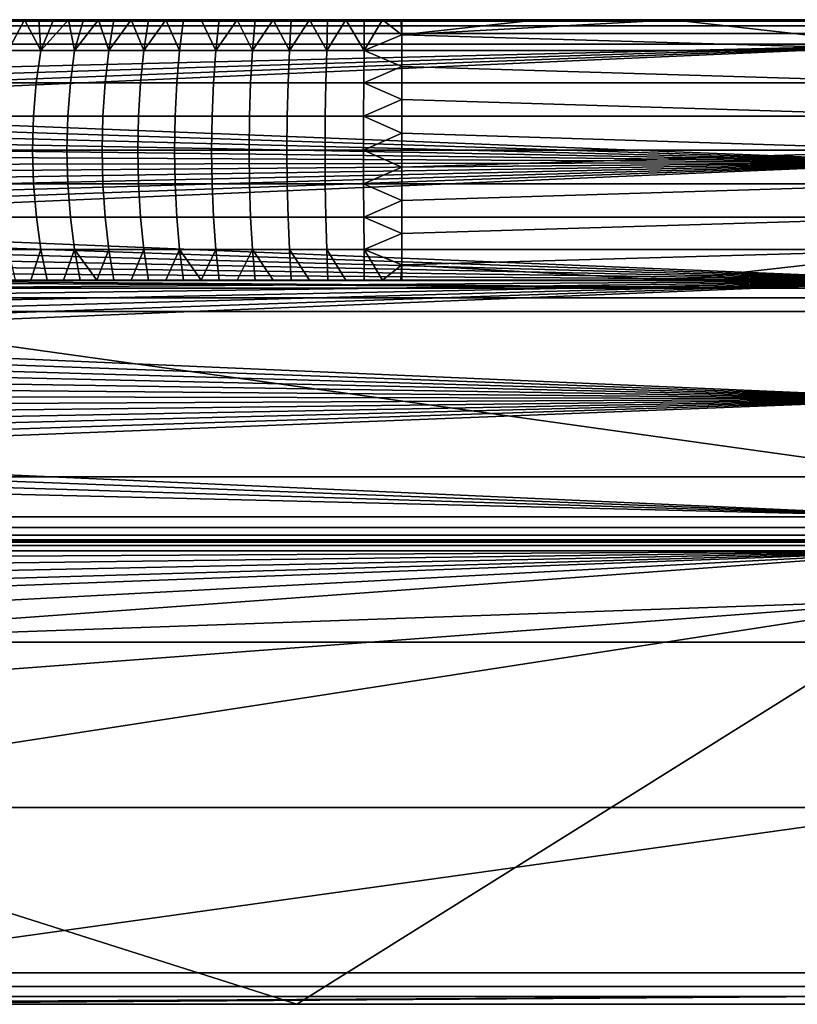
# Model space of a CAD drawing. Header units: millimetres. Extents: x 2387 to 13955, y -4964 to 364.
# Tile 232 of 256: x 13313 to 13448, y -2729 to -2559. Entities that reach past the tile are written whole.
import ezdxf

# ---------------------------------------------------------------- set-up
doc = ezdxf.new("R2010")
doc.units = ezdxf.units.MM
doc.header["$MEASUREMENT"] = 0
doc.layers.add('limbo', color=7, linetype='Continuous', true_color=0x000000)
doc.layers.add('sistema 2', color=7, linetype='Continuous', true_color=0x000000)

msp = doc.modelspace()

# ---------------------------------------------------------------- linework, layer by layer
at = {"layer": 'limbo'}
for points in [[(13249.37, -2649.27, 254.07), (13473.07, -2649.27, 254.07)], [(13473.07, -2729.27, 254.07), (13249.37, -2729.27, 254.07)]]:
    msp.add_polyline3d(points, dxfattribs=at)
at = {"layer": 'sistema 2'}
for points in [[(13473.07, -2559.14, 1091.24), (13473.07, -2559.14, 986.17), (13249.37, -2559.14, 1009.15), (13249.37, -2559.14, 1086.86)], [(13473.07, -2559.14, 776.02), (13249.37, -2559.14, 853.73), (13473.07, -2559.14, 881.09)], [(13473.07, -2559.14, 986.17), (13473.07, -2559.14, 881.09), (13249.37, -2559.14, 931.44), (13249.37, -2559.14, 1009.15)], [(13249.41, -2559.14, 1090.08), (13473.07, -2559.14, 1091.24), (13249.37, -2559.14, 1086.9)], [(13249.37, -2559.14, 853.73), (13473.07, -2559.14, 776.02), (13281.57, -2559.14, 776.02)], [(13473.07, -2559.14, 1091.24), (13249.37, -2559.14, 1086.86), (13249.37, -2559.14, 1086.9)], [(13473.07, -2559.14, 881.09), (13249.37, -2559.14, 853.73), (13249.37, -2559.14, 931.44)], [(13249.41, -2559.14, 1090.08), (13249.53, -2559.14, 1093.27), (13473.07, -2559.14, 1091.24)], [(13249.53, -2559.14, 1093.27), (13249.72, -2559.14, 1096.45), (13473.07, -2559.14, 1091.24)], [(13250, -2559.14, 1099.62), (13473.07, -2559.14, 1091.24), (13249.72, -2559.14, 1096.45)], [(13473.07, -2559.14, 1091.24), (13250, -2559.14, 1099.62), (13250.35, -2559.14, 1102.79)], [(13473.07, -2559.14, 1091.24), (13250.35, -2559.14, 1102.79), (13250.78, -2559.14, 1105.95)], [(13250.78, -2559.14, 1105.95), (13251.29, -2559.14, 1109.09), (13473.07, -2559.14, 1091.24)], [(13251.29, -2559.14, 1109.09), (13251.87, -2559.14, 1112.23), (13473.07, -2559.14, 1091.24)], [(13251.87, -2559.14, 1112.23), (13252.53, -2559.14, 1115.35), (13473.07, -2559.14, 1091.24)], [(13252.53, -2559.14, 1115.35), (13253.27, -2559.14, 1118.45), (13473.07, -2559.14, 1091.24)], [(13254.08, -2559.14, 1121.54), (13473.07, -2559.14, 1091.24), (13253.27, -2559.14, 1118.45)], [(13254.08, -2559.14, 1121.54), (13254.97, -2559.14, 1124.6), (13473.07, -2559.14, 1091.24)], [(13255.93, -2559.14, 1127.64), (13473.07, -2559.14, 1091.24), (13254.97, -2559.14, 1124.6)], [(13473.07, -2559.14, 1091.24), (13255.93, -2559.14, 1127.64), (13256.97, -2559.14, 1130.66)], [(13473.07, -2559.14, 1091.24), (13256.97, -2559.14, 1130.66), (13258.08, -2559.14, 1133.65)], [(13259.27, -2559.14, 1136.61), (13473.07, -2559.14, 1091.24), (13258.08, -2559.14, 1133.65)], [(13473.07, -2559.14, 1091.24), (13259.27, -2559.14, 1136.61), (13260.52, -2559.14, 1139.55)], [(13260.52, -2559.14, 1139.55), (13261.85, -2559.14, 1142.45), (13473.07, -2559.14, 1091.24)], [(13261.85, -2559.14, 1142.45), (13263.25, -2559.14, 1145.31), (13473.07, -2559.14, 1091.24)], [(13264.72, -2559.14, 1148.15), (13473.07, -2559.14, 1091.24), (13263.25, -2559.14, 1145.31)], [(13266.26, -2559.14, 1150.94), (13473.07, -2559.14, 1091.24), (13264.72, -2559.14, 1148.15)], [(13445.76, -2559.14, 1196.31), (13473.07, -2559.14, 1091.24), (13266.26, -2559.14, 1150.94)], [(13267.87, -2559.14, 1153.7), (13445.76, -2559.14, 1196.31), (13266.26, -2559.14, 1150.94)], [(13269.54, -2559.14, 1156.41), (13445.76, -2559.14, 1196.31), (13267.87, -2559.14, 1153.7)], [(13445.76, -2559.14, 1196.31), (13269.54, -2559.14, 1156.41), (13271.28, -2559.14, 1159.09)], [(13418.45, -2559.14, 1196.31), (13445.76, -2559.14, 1196.31), (13271.28, -2559.14, 1159.09)], [(13418.45, -2559.14, 1196.31), (13271.28, -2559.14, 1159.09), (13273.08, -2559.14, 1161.72)], [(13273.08, -2559.14, 1161.72), (13274.95, -2559.14, 1164.31), (13418.45, -2559.14, 1196.31)], [(13274.95, -2559.14, 1164.31), (13276.89, -2559.14, 1166.84), (13418.45, -2559.14, 1196.31)], [(13278.88, -2559.14, 1169.34), (13418.45, -2559.14, 1196.31), (13276.89, -2559.14, 1166.84)], [(13280.93, -2559.14, 1171.78), (13391.14, -2559.14, 1196.31), (13278.88, -2559.14, 1169.34)], [(13418.45, -2559.14, 1196.31), (13278.88, -2559.14, 1169.34), (13391.14, -2559.14, 1196.31)], [(13391.14, -2559.14, 1196.31), (13280.93, -2559.14, 1171.78), (13283.05, -2559.14, 1174.17)], [(13281.57, -2559.4, 767.24), (13473.07, -2559.4, 767.24), (13473.07, -2560.2, 758.49), (13281.56, -2560.2, 758.49)], [(13473.07, -2560.2, 758.49), (13473.07, -2561.52, 749.81), (13281.56, -2561.52, 749.81), (13281.56, -2560.2, 758.49)], [(13281.57, -2559.14, 776.02), (13473.07, -2559.14, 776.02), (13473.07, -2559.4, 767.24), (13281.57, -2559.4, 767.24)], [(13391.14, -2559.14, 1196.31), (13283.05, -2559.14, 1174.17), (13285.22, -2559.14, 1176.5)], [(13287.45, -2559.14, 1178.79), (13363.83, -2559.14, 1196.31), (13285.22, -2559.14, 1176.5)], [(13363.83, -2559.14, 1196.31), (13391.14, -2559.14, 1196.31), (13285.22, -2559.14, 1176.5)], [(13287.45, -2559.14, 1178.79), (13289.73, -2559.14, 1181.02), (13363.83, -2559.14, 1196.31)], [(13292.07, -2559.14, 1183.19), (13363.83, -2559.14, 1196.31), (13289.73, -2559.14, 1181.02)], [(13363.83, -2559.14, 1196.31), (13292.07, -2559.14, 1183.19), (13294.46, -2559.14, 1185.3)], [(13294.46, -2559.14, 1185.3), (13336.53, -2559.14, 1196.31), (13363.83, -2559.14, 1196.31)], [(13294.46, -2559.14, 1185.3), (13296.9, -2559.14, 1187.36), (13336.53, -2559.14, 1196.31)], [(13299.39, -2559.14, 1189.35), (13336.53, -2559.14, 1196.31), (13296.9, -2559.14, 1187.36)], [(13336.53, -2559.14, 1196.31), (13299.39, -2559.14, 1189.35), (13301.93, -2559.14, 1191.28)], [(13336.53, -2559.14, 1196.31), (13301.93, -2559.14, 1191.28), (13304.52, -2559.14, 1193.15)], [(13304.52, -2559.14, 1193.15), (13307.15, -2559.14, 1194.96), (13336.53, -2559.14, 1196.31)], [(13307.15, -2559.14, 1194.96), (13309.22, -2559.14, 1196.31), (13336.53, -2559.14, 1196.31)], [(13309.22, -2559.14, 1196.31), (13311.66, -2559.14, 1197.84), (13336.53, -2559.14, 1196.31)], [(13311.35, -2564.47, 1200.34), (13314.14, -2559.14, 1199.31), (13311.66, -2559.14, 1197.84)], [(13317, -2564.47, 1203.54), (13314.14, -2559.14, 1199.31), (13311.35, -2564.47, 1200.34)], [(13314.14, -2559.14, 1199.31), (13336.53, -2559.14, 1196.31), (13311.66, -2559.14, 1197.84)], [(13317, -2564.47, 1203.54), (13316.64, -2559.14, 1200.73), (13314.14, -2559.14, 1199.31)], [(13314.14, -2559.14, 1199.31), (13350.18, -2559.14, 1201.45), (13336.53, -2559.14, 1196.31)], [(13350.18, -2559.14, 1201.45), (13314.14, -2559.14, 1199.31), (13316.64, -2559.14, 1200.73)], [(13317, -2564.47, 1203.54), (13319.18, -2559.14, 1202.09), (13316.64, -2559.14, 1200.73)], [(13319.18, -2559.14, 1202.09), (13350.18, -2559.14, 1201.45), (13316.64, -2559.14, 1200.73)], [(13317, -2564.47, 1203.54), (13321.75, -2559.14, 1203.4), (13319.18, -2559.14, 1202.09)], [(13317, -2564.47, 1203.54), (13322.8, -2564.47, 1206.46), (13321.75, -2559.14, 1203.4)], [(13321.75, -2559.14, 1203.4), (13350.18, -2559.14, 1201.45), (13319.18, -2559.14, 1202.09)], [(13322.8, -2564.47, 1206.46), (13324.35, -2559.14, 1204.65), (13321.75, -2559.14, 1203.4)], [(13321.75, -2559.14, 1203.4), (13324.35, -2559.14, 1204.65), (13350.18, -2559.14, 1201.45)], [(13322.8, -2564.47, 1206.46), (13326.97, -2559.14, 1205.84), (13324.35, -2559.14, 1204.65)], [(13328.74, -2564.47, 1209.1), (13326.97, -2559.14, 1205.84), (13322.8, -2564.47, 1206.46)], [(13326.97, -2559.14, 1205.84), (13350.18, -2559.14, 1206.59), (13324.35, -2559.14, 1204.65)], [(13350.18, -2559.14, 1201.45), (13324.35, -2559.14, 1204.65), (13350.18, -2559.14, 1206.59)], [(13328.74, -2564.47, 1209.1), (13329.62, -2559.14, 1206.97), (13326.97, -2559.14, 1205.84)], [(13329.62, -2559.14, 1206.97), (13350.18, -2559.14, 1206.59), (13326.97, -2559.14, 1205.84)], [(13328.74, -2564.47, 1209.1), (13332.58, -2559.14, 1208.15), (13329.62, -2559.14, 1206.97)], [(13328.74, -2564.47, 1209.1), (13334.8, -2564.47, 1211.43), (13332.58, -2559.14, 1208.15)], [(13332.58, -2559.14, 1208.15), (13350.18, -2559.14, 1206.59), (13329.62, -2559.14, 1206.97)], [(13334.8, -2564.47, 1211.43), (13335.58, -2559.14, 1209.27), (13332.58, -2559.14, 1208.15)], [(13335.58, -2559.14, 1209.27), (13350.18, -2559.14, 1206.59), (13332.58, -2559.14, 1208.15)], [(13334.8, -2564.47, 1211.43), (13338.59, -2559.14, 1210.3), (13335.58, -2559.14, 1209.27)], [(13334.8, -2564.47, 1211.43), (13340.96, -2564.47, 1213.47), (13338.59, -2559.14, 1210.3)], [(13350.18, -2559.14, 1206.59), (13335.58, -2559.14, 1209.27), (13338.59, -2559.14, 1210.3)], [(13363.83, -2559.14, 1196.31), (13336.53, -2559.14, 1196.31), (13350.18, -2559.14, 1201.45)], [(13341.63, -2559.14, 1211.27), (13338.59, -2559.14, 1210.3), (13340.96, -2564.47, 1213.47)], [(13338.59, -2559.14, 1210.3), (13341.63, -2559.14, 1211.27), (13350.18, -2559.14, 1206.59)], [(13340.96, -2564.47, 1213.47), (13347.22, -2564.47, 1215.2), (13344.7, -2559.14, 1212.15), (13341.63, -2559.14, 1211.27)], [(13391.14, -2559.14, 1211.73), (13350.18, -2559.14, 1206.59), (13341.63, -2559.14, 1211.27)], [(13341.63, -2559.14, 1211.27), (13344.7, -2559.14, 1212.15), (13391.14, -2559.14, 1211.73)], [(13347.22, -2564.47, 1215.2), (13347.78, -2559.14, 1212.97), (13344.7, -2559.14, 1212.15)], [(13344.7, -2559.14, 1212.15), (13347.78, -2559.14, 1212.97), (13391.14, -2559.14, 1211.73)], [(13347.22, -2564.47, 1215.2), (13350.89, -2559.14, 1213.71), (13347.78, -2559.14, 1212.97)], [(13353.56, -2564.47, 1216.62), (13350.89, -2559.14, 1213.71), (13347.22, -2564.47, 1215.2)], [(13391.14, -2559.14, 1211.73), (13347.78, -2559.14, 1212.97), (13350.89, -2559.14, 1213.71)], [(13350.18, -2559.14, 1206.59), (13391.14, -2559.14, 1206.59), (13391.14, -2559.14, 1201.45), (13350.18, -2559.14, 1201.45)], [(13391.14, -2559.14, 1211.73), (13391.14, -2559.14, 1206.59), (13350.18, -2559.14, 1206.59)], [(13391.14, -2559.14, 1196.31), (13363.83, -2559.14, 1196.31), (13350.18, -2559.14, 1201.45), (13391.14, -2559.14, 1201.45)], [(13353.56, -2564.47, 1216.62), (13354.01, -2559.14, 1214.37), (13350.89, -2559.14, 1213.71)], [(13354.01, -2559.14, 1214.37), (13391.14, -2559.14, 1211.73), (13350.89, -2559.14, 1213.71)], [(13353.56, -2564.47, 1216.62), (13357.13, -2559.14, 1214.95), (13354.01, -2559.14, 1214.37)], [(13359.96, -2564.47, 1217.73), (13357.13, -2559.14, 1214.95), (13353.56, -2564.47, 1216.62)], [(13391.14, -2559.14, 1211.73), (13354.01, -2559.14, 1214.37), (13357.13, -2559.14, 1214.95)], [(13359.96, -2564.47, 1217.73), (13360.26, -2559.14, 1215.45), (13357.13, -2559.14, 1214.95)], [(13391.14, -2559.14, 1211.73), (13357.13, -2559.14, 1214.95), (13360.26, -2559.14, 1215.45)], [(13359.96, -2564.47, 1217.73), (13363.4, -2559.14, 1215.88), (13360.26, -2559.14, 1215.45)], [(13359.96, -2564.47, 1217.73), (13366.4, -2564.47, 1218.53), (13363.4, -2559.14, 1215.88)], [(13360.26, -2559.14, 1215.45), (13363.4, -2559.14, 1215.88), (13391.14, -2559.14, 1211.73)], [(13366.4, -2564.47, 1218.53), (13366.55, -2559.14, 1216.23), (13363.4, -2559.14, 1215.88)], [(13391.14, -2559.14, 1211.73), (13363.4, -2559.14, 1215.88), (13366.55, -2559.14, 1216.23)], [(13366.4, -2564.47, 1218.53), (13369.71, -2559.14, 1216.5), (13366.55, -2559.14, 1216.23)], [(13372.88, -2564.47, 1219.01), (13369.71, -2559.14, 1216.5), (13366.4, -2564.47, 1218.53)], [(13369.71, -2559.14, 1216.5), (13391.14, -2559.14, 1211.73), (13366.55, -2559.14, 1216.23)], [(13372.88, -2564.47, 1219.01), (13372.88, -2559.14, 1216.7), (13369.71, -2559.14, 1216.5)], [(13379.37, -2559.14, 1216.86), (13391.14, -2559.14, 1211.73), (13369.71, -2559.14, 1216.5)], [(13379.37, -2559.14, 1216.86), (13369.71, -2559.14, 1216.5), (13372.88, -2559.14, 1216.7)], [(13372.88, -2564.47, 1219.01), (13376.05, -2559.14, 1216.82), (13372.88, -2559.14, 1216.7)], [(13376.05, -2559.14, 1216.82), (13372.88, -2564.47, 1219.01), (13379.37, -2561.76, 1218.09)], [(13376.05, -2559.14, 1216.82), (13379.37, -2559.14, 1216.86), (13372.88, -2559.14, 1216.7)], [(13379.37, -2561.76, 1218.09), (13379.22, -2559.14, 1216.86), (13376.05, -2559.14, 1216.82)], [(13379.22, -2559.14, 1216.86), (13379.37, -2559.14, 1216.86), (13376.05, -2559.14, 1216.82)], [(13379.37, -2561.76, 1218.09), (13379.37, -2559.14, 1216.86), (13379.22, -2559.14, 1216.86)], [(13379.37, -2561.76, 1218.09), (13426.22, -2559.14, 1216.86), (13402.79, -2559.14, 1216.86)], [(13402.79, -2559.14, 1216.86), (13379.37, -2559.14, 1216.86), (13379.37, -2561.76, 1218.09)], [(13473.07, -2564.47, 1219.17), (13426.22, -2559.14, 1216.86), (13379.37, -2561.76, 1218.09)], [(13379.37, -2559.14, 1216.86), (13402.79, -2559.14, 1216.86), (13391.14, -2559.14, 1211.73)], [(13391.14, -2559.14, 1206.59), (13432.11, -2559.14, 1206.59), (13432.11, -2559.14, 1201.45), (13391.14, -2559.14, 1201.45)], [(13391.14, -2559.14, 1211.73), (13432.11, -2559.14, 1211.73), (13432.11, -2559.14, 1206.59), (13391.14, -2559.14, 1206.59)], [(13391.14, -2559.14, 1201.45), (13418.45, -2559.14, 1196.31), (13391.14, -2559.14, 1196.31)], [(13418.45, -2559.14, 1196.31), (13391.14, -2559.14, 1201.45), (13432.11, -2559.14, 1201.45)], [(13432.11, -2559.14, 1211.73), (13391.14, -2559.14, 1211.73), (13402.79, -2559.14, 1216.86), (13426.22, -2559.14, 1216.86)], [(13432.11, -2559.14, 1201.45), (13445.76, -2559.14, 1196.31), (13418.45, -2559.14, 1196.31)], [(13426.22, -2559.14, 1216.86), (13473.07, -2564.47, 1219.17), (13449.65, -2559.14, 1216.86)], [(13449.65, -2559.14, 1216.86), (13432.11, -2559.14, 1211.73), (13426.22, -2559.14, 1216.86)], [(13432.11, -2559.14, 1201.45), (13473.07, -2559.14, 1196.31), (13445.76, -2559.14, 1196.31)], [(13473.07, -2559.14, 1196.31), (13432.11, -2559.14, 1201.45), (13432.11, -2559.14, 1206.59)], [(13473.07, -2559.14, 1216.86), (13473.07, -2559.14, 1196.31), (13432.11, -2559.14, 1206.59), (13432.11, -2559.14, 1211.73)], [(13449.65, -2559.14, 1216.86), (13473.07, -2559.14, 1216.86), (13432.11, -2559.14, 1211.73)], [(13445.76, -2559.14, 1196.31), (13473.07, -2559.14, 1196.31), (13473.07, -2559.14, 1091.24)], [(13473.07, -2563.37, 741.22), (13281.56, -2563.37, 741.22), (13281.56, -2561.52, 749.81), (13473.07, -2561.52, 749.81)], [(13372.88, -2564.47, 1219.01), (13379.37, -2564.47, 1219.17), (13379.37, -2561.76, 1218.09)], [(13379.37, -2561.76, 1218.09), (13379.37, -2564.47, 1219.17), (13473.07, -2564.47, 1219.17)], [(13473.07, -2563.37, 741.22), (13473.07, -2583.79, 658.66), (13249.37, -2574.95, 694.39), (13249.37, -2573.41, 700.61)], [(13281.56, -2563.37, 741.22), (13473.07, -2563.37, 741.22), (13249.37, -2568.79, 719.3)], [(13473.07, -2563.37, 741.22), (13249.37, -2573.41, 700.61), (13249.37, -2571.87, 706.84)], [(13473.07, -2563.37, 741.22), (13249.37, -2570.33, 713.07), (13249.37, -2568.79, 719.3)], [(13473.07, -2563.37, 741.22), (13249.37, -2571.87, 706.84), (13249.37, -2570.33, 713.07)], [(13310.49, -2570.06, 1201.78), (13316.21, -2570.06, 1205.02), (13317, -2564.47, 1203.54), (13311.35, -2564.47, 1200.34)], [(13316.21, -2570.06, 1205.02), (13322.09, -2570.06, 1207.98), (13322.8, -2564.47, 1206.46), (13317, -2564.47, 1203.54)], [(13322.09, -2570.06, 1207.98), (13328.1, -2570.06, 1210.64), (13328.74, -2564.47, 1209.1), (13322.8, -2564.47, 1206.46)], [(13328.1, -2570.06, 1210.64), (13334.23, -2570.06, 1213.01), (13334.8, -2564.47, 1211.43), (13328.74, -2564.47, 1209.1)], [(13334.23, -2570.06, 1213.01), (13340.48, -2570.06, 1215.07), (13340.96, -2564.47, 1213.47), (13334.8, -2564.47, 1211.43)], [(13340.48, -2570.06, 1215.07), (13346.82, -2570.06, 1216.83), (13347.22, -2564.47, 1215.2), (13340.96, -2564.47, 1213.47)], [(13346.82, -2570.06, 1216.83), (13353.23, -2570.06, 1218.27), (13353.56, -2564.47, 1216.62), (13347.22, -2564.47, 1215.2)], [(13353.23, -2570.06, 1218.27), (13359.71, -2570.06, 1219.39), (13359.96, -2564.47, 1217.73), (13353.56, -2564.47, 1216.62)], [(13359.71, -2570.06, 1219.39), (13366.24, -2570.06, 1220.2), (13366.4, -2564.47, 1218.53), (13359.96, -2564.47, 1217.73)], [(13366.24, -2570.06, 1220.2), (13372.8, -2570.06, 1220.68), (13372.88, -2564.47, 1219.01), (13366.4, -2564.47, 1218.53)], [(13372.88, -2564.47, 1219.01), (13372.8, -2570.06, 1220.68), (13379.37, -2567.24, 1220.08)], [(13372.88, -2564.47, 1219.01), (13379.37, -2567.24, 1220.08), (13379.37, -2564.47, 1219.17)], [(13473.07, -2570.06, 1220.84), (13473.07, -2564.47, 1219.17), (13379.37, -2564.47, 1219.17), (13379.37, -2567.24, 1220.08)], [(13379.37, -2570.06, 1220.84), (13379.37, -2567.24, 1220.08), (13372.8, -2570.06, 1220.68)], [(13473.07, -2570.06, 1220.84), (13379.37, -2567.24, 1220.08), (13379.37, -2570.06, 1220.84)], [(13309.97, -2575.82, 1202.66), (13315.73, -2575.82, 1205.93), (13316.21, -2570.06, 1205.02), (13310.49, -2570.06, 1201.78)], [(13315.73, -2575.82, 1205.93), (13321.65, -2575.82, 1208.9), (13322.09, -2570.06, 1207.98), (13316.21, -2570.06, 1205.02)], [(13321.65, -2575.82, 1208.9), (13327.71, -2575.82, 1211.59), (13328.1, -2570.06, 1210.64), (13322.09, -2570.06, 1207.98)], [(13327.71, -2575.82, 1211.59), (13333.89, -2575.82, 1213.97), (13334.23, -2570.06, 1213.01), (13328.1, -2570.06, 1210.64)], [(13333.89, -2575.82, 1213.97), (13340.18, -2575.82, 1216.05), (13340.48, -2570.06, 1215.07), (13334.23, -2570.06, 1213.01)], [(13340.18, -2575.82, 1216.05), (13346.57, -2575.82, 1217.82), (13346.82, -2570.06, 1216.83), (13340.48, -2570.06, 1215.07)], [(13346.57, -2575.82, 1217.82), (13353.03, -2575.82, 1219.27), (13353.23, -2570.06, 1218.27), (13346.82, -2570.06, 1216.83)], [(13353.03, -2575.82, 1219.27), (13359.56, -2575.82, 1220.41), (13359.71, -2570.06, 1219.39), (13353.23, -2570.06, 1218.27)], [(13359.56, -2575.82, 1220.41), (13366.14, -2575.82, 1221.22), (13366.24, -2570.06, 1220.2), (13359.71, -2570.06, 1219.39)], [(13366.14, -2575.82, 1221.22), (13372.75, -2575.82, 1221.7), (13372.8, -2570.06, 1220.68), (13366.24, -2570.06, 1220.2)], [(13372.75, -2575.82, 1221.7), (13379.37, -2572.92, 1221.44), (13372.8, -2570.06, 1220.68)], [(13372.8, -2570.06, 1220.68), (13379.37, -2572.92, 1221.44), (13379.37, -2570.06, 1220.84)], [(13473.07, -2575.82, 1221.87), (13473.07, -2570.06, 1220.84), (13379.37, -2570.06, 1220.84), (13379.37, -2572.92, 1221.44)], [(13379.37, -2575.82, 1221.87), (13379.37, -2572.92, 1221.44), (13372.75, -2575.82, 1221.7)], [(13473.07, -2575.82, 1221.87), (13379.37, -2572.92, 1221.44), (13379.37, -2575.82, 1221.87)], [(13473.07, -2583.79, 658.66), (13249.37, -2576.49, 688.16), (13249.37, -2574.95, 694.39)], [(13473.07, -2583.79, 658.66), (13249.37, -2578.03, 681.93), (13249.37, -2576.49, 688.16)], [(13309.79, -2581.67, 1202.96), (13315.57, -2581.67, 1206.23), (13315.73, -2575.82, 1205.93), (13309.97, -2575.82, 1202.66)], [(13315.57, -2581.67, 1206.23), (13321.5, -2581.67, 1209.22), (13321.65, -2575.82, 1208.9), (13315.73, -2575.82, 1205.93)], [(13321.5, -2581.67, 1209.22), (13327.58, -2581.67, 1211.91), (13327.71, -2575.82, 1211.59), (13321.65, -2575.82, 1208.9)], [(13327.58, -2581.67, 1211.91), (13333.77, -2581.67, 1214.3), (13333.89, -2575.82, 1213.97), (13327.71, -2575.82, 1211.59)], [(13333.77, -2581.67, 1214.3), (13340.08, -2581.67, 1216.38), (13340.18, -2575.82, 1216.05), (13333.89, -2575.82, 1213.97)], [(13340.08, -2581.67, 1216.38), (13346.48, -2581.67, 1218.16), (13346.57, -2575.82, 1217.82), (13340.18, -2575.82, 1216.05)], [(13346.48, -2581.67, 1218.16), (13352.96, -2581.67, 1219.61), (13353.03, -2575.82, 1219.27), (13346.57, -2575.82, 1217.82)], [(13352.96, -2581.67, 1219.61), (13359.51, -2581.67, 1220.75), (13359.56, -2575.82, 1220.41), (13353.03, -2575.82, 1219.27)], [(13359.51, -2581.67, 1220.75), (13366.1, -2581.67, 1221.56), (13366.14, -2575.82, 1221.22), (13359.56, -2575.82, 1220.41)], [(13366.1, -2581.67, 1221.56), (13372.73, -2581.67, 1222.05), (13372.75, -2575.82, 1221.7), (13366.14, -2575.82, 1221.22)], [(13379.37, -2578.74, 1222.13), (13372.75, -2575.82, 1221.7), (13372.73, -2581.67, 1222.05)], [(13372.75, -2575.82, 1221.7), (13379.37, -2578.74, 1222.13), (13379.37, -2575.82, 1221.87)], [(13473.07, -2581.67, 1222.21), (13473.07, -2575.82, 1221.87), (13379.37, -2575.82, 1221.87), (13379.37, -2578.74, 1222.13)], [(13473.07, -2583.79, 658.66), (13249.37, -2579.57, 675.71), (13249.37, -2578.03, 681.93)], [(13372.73, -2581.67, 1222.05), (13379.37, -2581.67, 1222.21), (13379.37, -2578.74, 1222.13)], [(13473.07, -2581.67, 1222.21), (13379.37, -2578.74, 1222.13), (13379.37, -2581.67, 1222.21)], [(13473.07, -2583.79, 658.66), (13249.37, -2581.11, 669.48), (13249.37, -2579.57, 675.71)], [(13473.07, -2583.79, 658.66), (13249.37, -2582.65, 663.25), (13249.37, -2581.11, 669.48)], [(13309.97, -2587.5, 1202.66), (13315.73, -2587.5, 1205.92), (13315.57, -2581.67, 1206.23), (13309.79, -2581.67, 1202.96)], [(13315.73, -2587.5, 1205.92), (13321.65, -2587.5, 1208.9), (13321.5, -2581.67, 1209.22), (13315.57, -2581.67, 1206.23)], [(13321.65, -2587.5, 1208.9), (13327.71, -2587.5, 1211.59), (13327.58, -2581.67, 1211.91), (13321.5, -2581.67, 1209.22)], [(13327.71, -2587.5, 1211.59), (13333.89, -2587.5, 1213.97), (13333.77, -2581.67, 1214.3), (13327.58, -2581.67, 1211.91)], [(13333.89, -2587.5, 1213.97), (13340.18, -2587.5, 1216.05), (13340.08, -2581.67, 1216.38), (13333.77, -2581.67, 1214.3)], [(13340.18, -2587.5, 1216.05), (13346.57, -2587.5, 1217.82), (13346.48, -2581.67, 1218.16), (13340.08, -2581.67, 1216.38)], [(13346.57, -2587.5, 1217.82), (13353.03, -2587.5, 1219.27), (13352.96, -2581.67, 1219.61), (13346.48, -2581.67, 1218.16)], [(13353.03, -2587.5, 1219.27), (13359.56, -2587.5, 1220.4), (13359.51, -2581.67, 1220.75), (13352.96, -2581.67, 1219.61)], [(13359.56, -2587.5, 1220.4), (13366.14, -2587.5, 1221.21), (13366.1, -2581.67, 1221.56), (13359.51, -2581.67, 1220.75)], [(13366.14, -2587.5, 1221.21), (13372.75, -2587.5, 1221.7), (13372.73, -2581.67, 1222.05), (13366.1, -2581.67, 1221.56)], [(13379.37, -2581.67, 1222.21), (13372.73, -2581.67, 1222.05), (13379.37, -2584.59, 1222.12)], [(13372.73, -2581.67, 1222.05), (13372.75, -2587.5, 1221.7), (13379.37, -2584.59, 1222.12)], [(13473.07, -2587.5, 1221.86), (13473.07, -2581.67, 1222.21), (13379.37, -2584.59, 1222.12), (13379.37, -2587.5, 1221.86)], [(13473.07, -2581.67, 1222.21), (13379.37, -2581.67, 1222.21), (13379.37, -2584.59, 1222.12)], [(13473.07, -2583.79, 658.66), (13249.37, -2584.19, 657.03), (13249.37, -2582.65, 663.25)], [(13473.07, -2583.79, 658.66), (13473.07, -2604.2, 576.08), (13249.37, -2594.96, 613.44), (13249.37, -2593.43, 619.66)], [(13473.07, -2583.79, 658.66), (13249.37, -2593.43, 619.66), (13249.37, -2591.89, 625.89)], [(13473.07, -2583.79, 658.66), (13249.37, -2590.35, 632.12), (13249.37, -2588.81, 638.35)], [(13473.07, -2583.79, 658.66), (13249.37, -2588.81, 638.35), (13249.37, -2587.27, 644.57)], [(13473.07, -2583.79, 658.66), (13249.37, -2585.73, 650.8), (13249.37, -2584.19, 657.03)], [(13473.07, -2583.79, 658.66), (13249.37, -2587.27, 644.57), (13249.37, -2585.73, 650.8)], [(13473.07, -2583.79, 658.66), (13249.37, -2591.89, 625.89), (13249.37, -2590.35, 632.12)], [(13372.75, -2587.5, 1221.7), (13379.37, -2587.5, 1221.86), (13379.37, -2584.59, 1222.12)], [(13310.5, -2593.25, 1201.78), (13316.22, -2593.25, 1205.02), (13315.73, -2587.5, 1205.92), (13309.97, -2587.5, 1202.66)], [(13316.22, -2593.25, 1205.02), (13322.09, -2593.25, 1207.97), (13321.65, -2587.5, 1208.9), (13315.73, -2587.5, 1205.92)], [(13322.09, -2593.25, 1207.97), (13328.1, -2593.25, 1210.64), (13327.71, -2587.5, 1211.59), (13321.65, -2587.5, 1208.9)], [(13328.1, -2593.25, 1210.64), (13334.24, -2593.25, 1213.01), (13333.89, -2587.5, 1213.97), (13327.71, -2587.5, 1211.59)], [(13334.24, -2593.25, 1213.01), (13340.48, -2593.25, 1215.07), (13340.18, -2587.5, 1216.05), (13333.89, -2587.5, 1213.97)], [(13340.48, -2593.25, 1215.07), (13346.82, -2593.25, 1216.82), (13346.57, -2587.5, 1217.82), (13340.18, -2587.5, 1216.05)], [(13346.82, -2593.25, 1216.82), (13353.23, -2593.25, 1218.26), (13353.03, -2587.5, 1219.27), (13346.57, -2587.5, 1217.82)], [(13353.23, -2593.25, 1218.26), (13359.71, -2593.25, 1219.39), (13359.56, -2587.5, 1220.4), (13353.03, -2587.5, 1219.27)], [(13359.71, -2593.25, 1219.39), (13366.24, -2593.25, 1220.19), (13366.14, -2587.5, 1221.21), (13359.56, -2587.5, 1220.4)], [(13366.24, -2593.25, 1220.19), (13372.8, -2593.25, 1220.68), (13372.75, -2587.5, 1221.7), (13366.14, -2587.5, 1221.21)], [(13372.75, -2587.5, 1221.7), (13379.37, -2590.39, 1221.43), (13379.37, -2587.5, 1221.86)], [(13379.37, -2590.39, 1221.43), (13372.75, -2587.5, 1221.7), (13372.8, -2593.25, 1220.68)], [(13473.07, -2593.25, 1220.84), (13473.07, -2587.5, 1221.86), (13379.37, -2590.39, 1221.43), (13379.37, -2593.25, 1220.84)], [(13473.07, -2587.5, 1221.86), (13379.37, -2587.5, 1221.86), (13379.37, -2590.39, 1221.43)], [(13379.37, -2590.39, 1221.43), (13372.8, -2593.25, 1220.68), (13379.37, -2593.25, 1220.84)], [(13311.36, -2598.82, 1200.34), (13317.01, -2598.82, 1203.54), (13316.22, -2593.25, 1205.02), (13310.5, -2593.25, 1201.78)], [(13317.01, -2598.82, 1203.54), (13322.81, -2598.82, 1206.46), (13322.09, -2593.25, 1207.97), (13316.22, -2593.25, 1205.02)], [(13322.81, -2598.82, 1206.46), (13328.74, -2598.82, 1209.09), (13328.1, -2593.25, 1210.64), (13322.09, -2593.25, 1207.97)], [(13328.74, -2598.82, 1209.09), (13334.8, -2598.82, 1211.43), (13334.24, -2593.25, 1213.01), (13328.1, -2593.25, 1210.64)], [(13334.8, -2598.82, 1211.43), (13340.97, -2598.82, 1213.46), (13340.48, -2593.25, 1215.07), (13334.24, -2593.25, 1213.01)], [(13340.97, -2598.82, 1213.46), (13347.22, -2598.82, 1215.2), (13346.82, -2593.25, 1216.82), (13340.48, -2593.25, 1215.07)], [(13347.22, -2598.82, 1215.2), (13353.56, -2598.82, 1216.62), (13353.23, -2593.25, 1218.26), (13346.82, -2593.25, 1216.82)], [(13353.56, -2598.82, 1216.62), (13359.96, -2598.82, 1217.73), (13359.71, -2593.25, 1219.39), (13353.23, -2593.25, 1218.26)], [(13359.96, -2598.82, 1217.73), (13366.4, -2598.82, 1218.52), (13366.24, -2593.25, 1220.19), (13359.71, -2593.25, 1219.39)], [(13366.4, -2598.82, 1218.52), (13372.88, -2598.82, 1219), (13372.8, -2593.25, 1220.68), (13366.24, -2593.25, 1220.19)], [(13372.8, -2593.25, 1220.68), (13379.37, -2596.06, 1220.08), (13379.37, -2593.25, 1220.84)], [(13379.37, -2596.06, 1220.08), (13372.8, -2593.25, 1220.68), (13372.88, -2598.82, 1219)], [(13473.07, -2598.82, 1219.16), (13473.07, -2593.25, 1220.84), (13379.37, -2596.06, 1220.08), (13379.37, -2598.82, 1219.16)], [(13473.07, -2593.25, 1220.84), (13379.37, -2593.25, 1220.84), (13379.37, -2596.06, 1220.08)], [(13473.07, -2604.2, 576.08), (13249.37, -2596.5, 607.21), (13249.37, -2594.96, 613.44)], [(13379.37, -2596.06, 1220.08), (13372.88, -2598.82, 1219), (13379.37, -2598.82, 1219.16)], [(13473.07, -2604.2, 576.08), (13249.37, -2598.04, 600.98), (13249.37, -2596.5, 607.21)], [(13473.07, -2604.2, 576.08), (13249.37, -2599.58, 594.76), (13249.37, -2598.04, 600.98)], [(13473.07, -2604.2, 576.08), (13249.37, -2601.12, 588.53), (13249.37, -2599.58, 594.76)], [(13317.01, -2598.82, 1203.54), (13311.36, -2598.82, 1200.34), (13312.54, -2604.14, 1198.37), (13315.29, -2604.14, 1199.98)], [(13315.29, -2604.14, 1199.98), (13318.09, -2604.14, 1201.51), (13317.01, -2598.82, 1203.54)], [(13322.81, -2598.82, 1206.46), (13317.01, -2598.82, 1203.54), (13318.09, -2604.14, 1201.51), (13320.92, -2604.14, 1202.98)], [(13322.81, -2598.82, 1206.46), (13320.92, -2604.14, 1202.98), (13323.79, -2604.14, 1204.38)], [(13323.79, -2604.14, 1204.38), (13326.69, -2604.14, 1205.71), (13322.81, -2598.82, 1206.46)], [(13328.74, -2598.82, 1209.09), (13322.81, -2598.82, 1206.46), (13326.69, -2604.14, 1205.71)], [(13329.62, -2604.14, 1206.97), (13328.74, -2598.82, 1209.09), (13326.69, -2604.14, 1205.71)], [(13334.8, -2598.82, 1211.43), (13328.74, -2598.82, 1209.09), (13329.62, -2604.14, 1206.97), (13332.58, -2604.14, 1208.15)], [(13332.58, -2604.14, 1208.15), (13335.58, -2604.14, 1209.27), (13334.8, -2598.82, 1211.43)], [(13340.97, -2598.82, 1213.46), (13334.8, -2598.82, 1211.43), (13335.58, -2604.14, 1209.27), (13338.59, -2604.14, 1210.3)], [(13341.63, -2604.14, 1211.27), (13340.97, -2598.82, 1213.46), (13338.59, -2604.14, 1210.3)], [(13341.63, -2604.14, 1211.27), (13344.7, -2604.14, 1212.16), (13340.97, -2598.82, 1213.46)], [(13340.97, -2598.82, 1213.46), (13344.7, -2604.14, 1212.16), (13347.22, -2598.82, 1215.2)], [(13344.7, -2604.14, 1212.16), (13347.78, -2604.14, 1212.97), (13347.22, -2598.82, 1215.2)], [(13353.56, -2598.82, 1216.62), (13347.22, -2598.82, 1215.2), (13347.78, -2604.14, 1212.97), (13350.89, -2604.14, 1213.71)], [(13350.89, -2604.14, 1213.71), (13354.01, -2604.14, 1214.37), (13353.56, -2598.82, 1216.62)], [(13359.96, -2598.82, 1217.73), (13353.56, -2598.82, 1216.62), (13357.13, -2604.14, 1214.95), (13360.26, -2604.14, 1215.45)], [(13357.13, -2604.14, 1214.95), (13353.56, -2598.82, 1216.62), (13354.01, -2604.14, 1214.37)], [(13366.4, -2598.82, 1218.52), (13359.96, -2598.82, 1217.73), (13363.4, -2604.14, 1215.88), (13366.56, -2604.14, 1216.23)], [(13363.4, -2604.14, 1215.88), (13359.96, -2598.82, 1217.73), (13360.26, -2604.14, 1215.45)], [(13372.88, -2598.82, 1219), (13366.4, -2598.82, 1218.52), (13369.72, -2604.14, 1216.51), (13372.88, -2604.14, 1216.7)], [(13366.4, -2598.82, 1218.52), (13366.56, -2604.14, 1216.23), (13369.72, -2604.14, 1216.51)], [(13379.37, -2601.52, 1218.09), (13379.37, -2598.82, 1219.16), (13372.88, -2598.82, 1219)], [(13372.88, -2598.82, 1219), (13376.05, -2604.14, 1216.82), (13379.37, -2601.52, 1218.09)], [(13376.05, -2604.14, 1216.82), (13372.88, -2598.82, 1219), (13372.88, -2604.14, 1216.7)], [(13379.37, -2601.52, 1218.09), (13426.22, -2604.14, 1216.86), (13473.07, -2598.82, 1219.16)], [(13473.07, -2598.82, 1219.16), (13379.37, -2598.82, 1219.16), (13379.37, -2601.52, 1218.09)], [(13473.07, -2598.82, 1219.16), (13426.22, -2604.14, 1216.86), (13473.07, -2604.14, 1216.86)], [(13473.07, -2604.2, 576.08), (13249.37, -2602.66, 582.3), (13249.37, -2601.12, 588.53)], [(13473.07, -2604.2, 576.08), (13249.37, -2604.2, 576.08), (13249.37, -2602.66, 582.3)], [(13376.05, -2604.14, 1216.82), (13379.22, -2604.14, 1216.86), (13379.37, -2601.52, 1218.09)], [(13379.37, -2604.14, 1216.86), (13379.37, -2601.52, 1218.09), (13379.22, -2604.14, 1216.86)], [(13426.22, -2604.14, 1216.86), (13379.37, -2601.52, 1218.09), (13379.37, -2604.14, 1216.86)], [(13473.07, -2604.14, 985.68), (13473.07, -2604.14, 1090.99), (13249.37, -2604.14, 1086.86), (13249.37, -2604.14, 1008.91)], [(13473.07, -2604.14, 880.36), (13473.07, -2604.14, 985.68), (13249.37, -2604.14, 1008.91), (13249.37, -2604.14, 930.96)], [(13473.07, -2604.14, 880.36), (13249.37, -2604.14, 853), (13473.07, -2604.14, 775.05)], [(13249.41, -2604.14, 1090.08), (13249.37, -2604.14, 1086.89), (13473.07, -2604.14, 1090.99)], [(13473.07, -2604.14, 1090.99), (13249.37, -2604.14, 1086.89), (13249.37, -2604.14, 1086.86)], [(13249.37, -2604.14, 930.96), (13249.37, -2604.14, 853), (13473.07, -2604.14, 880.36)], [(13473.07, -2604.14, 775.05), (13249.37, -2604.14, 853), (13268.5, -2604.14, 775.05)], [(13473.07, -2604.2, 576.08), (13473.07, -2624.62, 493.49), (13249.37, -2614.98, 532.49), (13249.37, -2613.44, 538.71)], [(13473.07, -2604.2, 576.08), (13249.37, -2613.44, 538.71), (13249.37, -2611.9, 544.94)], [(13473.07, -2604.2, 576.08), (13249.37, -2610.36, 551.17), (13249.37, -2608.82, 557.39)], [(13473.07, -2604.2, 576.08), (13249.37, -2608.82, 557.39), (13249.37, -2607.28, 563.62)], [(13473.07, -2604.2, 576.08), (13249.37, -2605.74, 569.85), (13249.37, -2604.2, 576.08)], [(13473.07, -2604.2, 576.08), (13249.37, -2607.28, 563.62), (13249.37, -2605.74, 569.85)], [(13473.07, -2604.2, 576.08), (13249.37, -2611.9, 544.94), (13249.37, -2610.36, 551.17)], [(13473.07, -2604.14, 1090.99), (13249.53, -2604.14, 1093.27), (13249.41, -2604.14, 1090.08)], [(13249.53, -2604.14, 1093.27), (13473.07, -2604.14, 1090.99), (13249.72, -2604.14, 1096.45)], [(13249.72, -2604.14, 1096.45), (13473.07, -2604.14, 1090.99), (13250, -2604.14, 1099.62)], [(13473.07, -2604.14, 1090.99), (13250.35, -2604.14, 1102.79), (13250, -2604.14, 1099.62)], [(13250.35, -2604.14, 1102.79), (13473.07, -2604.14, 1090.99), (13250.78, -2604.14, 1105.95)], [(13250.78, -2604.14, 1105.95), (13473.07, -2604.14, 1090.99), (13251.28, -2604.14, 1109.09)], [(13251.87, -2604.14, 1112.23), (13251.28, -2604.14, 1109.09), (13473.07, -2604.14, 1090.99)], [(13473.07, -2604.14, 1090.99), (13252.53, -2604.14, 1115.35), (13251.87, -2604.14, 1112.23)], [(13252.53, -2604.14, 1115.35), (13473.07, -2604.14, 1090.99), (13253.27, -2604.14, 1118.45)], [(13254.08, -2604.14, 1121.54), (13253.27, -2604.14, 1118.45), (13473.07, -2604.14, 1090.99)], [(13254.97, -2604.14, 1124.6), (13254.08, -2604.14, 1121.54), (13473.07, -2604.14, 1090.99)], [(13254.97, -2604.14, 1124.6), (13473.07, -2604.14, 1090.99), (13255.93, -2604.14, 1127.64)], [(13256.97, -2604.14, 1130.66), (13255.93, -2604.14, 1127.64), (13473.07, -2604.14, 1090.99)], [(13473.07, -2604.14, 1090.99), (13258.08, -2604.14, 1133.65), (13256.97, -2604.14, 1130.66)], [(13473.07, -2604.14, 1090.99), (13259.27, -2604.14, 1136.61), (13258.08, -2604.14, 1133.65)], [(13473.07, -2604.14, 1090.99), (13260.52, -2604.14, 1139.55), (13259.27, -2604.14, 1136.61)], [(13260.52, -2604.14, 1139.55), (13473.07, -2604.14, 1090.99), (13261.85, -2604.14, 1142.45)], [(13263.25, -2604.14, 1145.31), (13261.85, -2604.14, 1142.45), (13473.07, -2604.14, 1090.99)], [(13264.72, -2604.14, 1148.15), (13263.25, -2604.14, 1145.31), (13473.07, -2604.14, 1090.99)], [(13264.72, -2604.14, 1148.15), (13473.07, -2604.14, 1090.99), (13266.26, -2604.14, 1150.94)], [(13267.87, -2604.14, 1153.7), (13266.26, -2604.14, 1150.94), (13473.07, -2604.14, 1090.99)], [(13269.54, -2604.14, 1156.41), (13267.87, -2604.14, 1153.7), (13473.07, -2604.14, 1090.99)], [(13268.5, -2604.14, 775.05), (13453.87, -2605.5, 758.6), (13473.07, -2604.14, 775.05)], [(13453.87, -2605.5, 758.6), (13268.5, -2604.14, 775.05), (13268.5, -2604.48, 766.81)], [(13453.87, -2605.5, 758.6), (13268.5, -2604.48, 766.81), (13268.57, -2605.5, 758.6)], [(13473.07, -2604.14, 1090.99), (13271.28, -2604.14, 1159.09), (13269.54, -2604.14, 1156.41)], [(13271.28, -2604.14, 1159.09), (13473.07, -2604.14, 1090.99), (13273.08, -2604.14, 1161.72)], [(13273.08, -2604.14, 1161.72), (13473.07, -2604.14, 1090.99), (13473.07, -2604.14, 1196.31)], [(13274.95, -2604.14, 1164.31), (13273.08, -2604.14, 1161.72), (13473.07, -2604.14, 1196.31)], [(13473.07, -2604.14, 1196.31), (13276.89, -2604.14, 1166.84), (13274.95, -2604.14, 1164.31)], [(13473.07, -2604.14, 1196.31), (13278.88, -2604.14, 1169.34), (13276.89, -2604.14, 1166.84)], [(13280.93, -2604.14, 1171.78), (13278.88, -2604.14, 1169.34), (13473.07, -2604.14, 1196.31)], [(13473.07, -2604.14, 1196.31), (13283.05, -2604.14, 1174.17), (13280.93, -2604.14, 1171.78)], [(13473.07, -2604.14, 1196.31), (13285.22, -2604.14, 1176.5), (13283.05, -2604.14, 1174.17)], [(13285.22, -2604.14, 1176.5), (13473.07, -2604.14, 1196.31), (13287.45, -2604.14, 1178.79)], [(13287.45, -2604.14, 1178.79), (13473.07, -2604.14, 1196.31), (13289.73, -2604.14, 1181.02)], [(13292.07, -2604.14, 1183.19), (13289.73, -2604.14, 1181.02), (13473.07, -2604.14, 1196.31)], [(13473.07, -2604.14, 1196.31), (13294.46, -2604.14, 1185.3), (13292.07, -2604.14, 1183.19)], [(13473.07, -2604.14, 1196.31), (13296.9, -2604.14, 1187.36), (13294.46, -2604.14, 1185.3)], [(13296.9, -2604.14, 1187.36), (13473.07, -2604.14, 1196.31), (13299.39, -2604.14, 1189.35)], [(13299.39, -2604.14, 1189.35), (13473.07, -2604.14, 1196.31), (13301.93, -2604.14, 1191.28)], [(13473.07, -2604.14, 1196.31), (13304.52, -2604.14, 1193.15), (13301.93, -2604.14, 1191.28)], [(13304.52, -2604.14, 1193.15), (13473.07, -2604.14, 1196.31), (13307.15, -2604.14, 1194.96)], [(13309.82, -2604.14, 1196.7), (13307.15, -2604.14, 1194.96), (13473.07, -2604.14, 1196.31)], [(13312.54, -2604.14, 1198.37), (13309.82, -2604.14, 1196.7), (13473.07, -2604.14, 1196.31)], [(13312.54, -2604.14, 1198.37), (13473.07, -2604.14, 1196.31), (13315.29, -2604.14, 1199.98)], [(13318.09, -2604.14, 1201.51), (13315.29, -2604.14, 1199.98), (13473.07, -2604.14, 1196.31)], [(13320.92, -2604.14, 1202.98), (13318.09, -2604.14, 1201.51), (13473.07, -2604.14, 1196.31)], [(13473.07, -2604.14, 1196.31), (13323.79, -2604.14, 1204.38), (13320.92, -2604.14, 1202.98)], [(13473.07, -2604.14, 1196.31), (13379.37, -2604.14, 1216.86), (13323.79, -2604.14, 1204.38)], [(13323.79, -2604.14, 1204.38), (13379.37, -2604.14, 1216.86), (13326.69, -2604.14, 1205.71)], [(13329.62, -2604.14, 1206.97), (13326.69, -2604.14, 1205.71), (13379.37, -2604.14, 1216.86)], [(13379.37, -2604.14, 1216.86), (13332.58, -2604.14, 1208.15), (13329.62, -2604.14, 1206.97)], [(13379.37, -2604.14, 1216.86), (13335.58, -2604.14, 1209.27), (13332.58, -2604.14, 1208.15)], [(13338.59, -2604.14, 1210.3), (13335.58, -2604.14, 1209.27), (13379.37, -2604.14, 1216.86)], [(13379.37, -2604.14, 1216.86), (13341.63, -2604.14, 1211.27), (13338.59, -2604.14, 1210.3)], [(13341.63, -2604.14, 1211.27), (13379.37, -2604.14, 1216.86), (13344.7, -2604.14, 1212.16)], [(13347.78, -2604.14, 1212.97), (13344.7, -2604.14, 1212.16), (13379.37, -2604.14, 1216.86)], [(13347.78, -2604.14, 1212.97), (13379.37, -2604.14, 1216.86), (13350.89, -2604.14, 1213.71)], [(13354.01, -2604.14, 1214.37), (13350.89, -2604.14, 1213.71), (13379.37, -2604.14, 1216.86)], [(13379.37, -2604.14, 1216.86), (13357.13, -2604.14, 1214.95), (13354.01, -2604.14, 1214.37)], [(13357.13, -2604.14, 1214.95), (13379.37, -2604.14, 1216.86), (13360.26, -2604.14, 1215.45)], [(13379.37, -2604.14, 1216.86), (13363.4, -2604.14, 1215.88), (13360.26, -2604.14, 1215.45)], [(13379.37, -2604.14, 1216.86), (13366.56, -2604.14, 1216.23), (13363.4, -2604.14, 1215.88)], [(13379.37, -2604.14, 1216.86), (13369.72, -2604.14, 1216.51), (13366.56, -2604.14, 1216.23)], [(13372.88, -2604.14, 1216.7), (13369.72, -2604.14, 1216.51), (13379.37, -2604.14, 1216.86)], [(13379.37, -2604.14, 1216.86), (13376.05, -2604.14, 1216.82), (13372.88, -2604.14, 1216.7)], [(13376.05, -2604.14, 1216.82), (13379.37, -2604.14, 1216.86), (13379.22, -2604.14, 1216.86)], [(13379.37, -2604.14, 1216.86), (13473.07, -2604.14, 1196.31), (13426.22, -2604.14, 1216.86)], [(13426.22, -2604.14, 1216.86), (13473.07, -2604.14, 1196.31), (13473.07, -2604.14, 1216.86)], [(13453.87, -2605.5, 758.6), (13268.57, -2605.5, 758.6), (13268.62, -2607.19, 750.51), (13453.82, -2607.19, 750.51)], [(13268.62, -2609.55, 742.59), (13473.07, -2609.55, 742.59), (13453.82, -2607.19, 750.51), (13268.62, -2607.19, 750.51)], [(13268.62, -2609.55, 742.59), (13249.37, -2638.12, 659.33), (13473.07, -2638.12, 659.33)], [(13268.62, -2609.55, 742.59), (13473.07, -2638.12, 659.33), (13473.07, -2609.55, 742.59)], [(13473.07, -2624.62, 493.49), (13249.37, -2616.52, 526.26), (13249.37, -2614.98, 532.49)], [(13473.07, -2624.62, 493.49), (13249.37, -2618.06, 520.03), (13249.37, -2616.52, 526.26)], [(13473.07, -2624.62, 493.49), (13249.37, -2619.59, 513.81), (13249.37, -2618.06, 520.03)], [(13473.07, -2624.62, 493.49), (13249.37, -2621.13, 507.58), (13249.37, -2619.59, 513.81)], [(13473.07, -2624.62, 493.49), (13249.37, -2622.67, 501.35), (13249.37, -2621.13, 507.58)], [(13473.07, -2624.62, 493.49), (13249.37, -2624.21, 495.12), (13249.37, -2622.67, 501.35)], [(13473.07, -2624.62, 493.49), (13249.37, -2625.75, 488.9), (13249.37, -2624.21, 495.12)], [(13473.07, -2624.62, 493.49), (13473.07, -2645.03, 410.93), (13249.37, -2634.99, 451.54), (13249.37, -2633.45, 457.76)], [(13473.07, -2624.62, 493.49), (13249.37, -2633.45, 457.76), (13249.37, -2631.91, 463.99)], [(13473.07, -2624.62, 493.49), (13249.37, -2630.37, 470.22), (13249.37, -2628.83, 476.44)], [(13473.07, -2624.62, 493.49), (13249.37, -2628.83, 476.44), (13249.37, -2627.29, 482.67)], [(13473.07, -2624.62, 493.49), (13249.37, -2627.29, 482.67), (13249.37, -2625.75, 488.9)], [(13473.07, -2624.62, 493.49), (13249.37, -2631.91, 463.99), (13249.37, -2630.37, 470.22)], [(13473.07, -2645.03, 410.93), (13249.37, -2636.53, 445.31), (13249.37, -2634.99, 451.54)], [(13473.07, -2645.03, 410.93), (13249.37, -2638.07, 439.08), (13249.37, -2636.53, 445.31)], [(13473.07, -2645.03, 410.93), (13249.37, -2639.61, 432.85), (13249.37, -2638.07, 439.08)], [(13473.07, -2666.7, 576.07), (13473.07, -2638.12, 659.33), (13249.37, -2638.12, 659.33), (13249.37, -2666.7, 576.07)], [(13249.37, -2639.61, 432.85), (13473.07, -2645.03, 410.93), (13281.57, -2645.03, 410.93)], [(13281.57, -2645.03, 410.93), (13473.07, -2645.03, 410.93), (13473.07, -2646.88, 402.35), (13281.57, -2646.88, 402.35)], [(13473.07, -2646.88, 402.35), (13473.07, -2648.2, 393.66), (13281.57, -2648.2, 393.66), (13281.57, -2646.88, 402.35)], [(13473.07, -2649, 384.9), (13281.57, -2649, 384.9), (13281.57, -2648.2, 393.66), (13473.07, -2648.2, 393.66)], [(13473.07, -2649.27, 196.38), (13473.07, -2649.27, 106.39), (13249.37, -2649.27, 91.26), (13249.37, -2649.27, 186.22)], [(13473.07, -2649.27, 106.39), (13473.07, -2649.27, 16.31), (13249.37, -2649.27, 43.79), (13249.37, -2649.27, 91.26)], [(13281.57, -2649.27, 376.13), (13473.07, -2649.27, 286.3), (13249.37, -2649.27, 281.17)], [(13473.07, -2649.27, 286.3), (13473.07, -2649.27, 196.38), (13249.37, -2649.27, 186.22), (13249.37, -2649.27, 281.17)], [(13472.61, -2649.43, -5.51), (13249.83, -2649.27, -3.69), (13249.37, -2649.27, -0.72)], [(13472.61, -2649.43, -5.51), (13249.37, -2649.27, 8.18), (13473.07, -2649.27, 16.31)], [(13472.61, -2649.43, -5.51), (13249.37, -2649.27, -0.72), (13249.37, -2649.27, 2.25)], [(13473.07, -2649.27, 16.31), (13249.37, -2649.27, 8.18), (13249.37, -2649.27, 20.05)], [(13473.07, -2649.27, 16.31), (13249.37, -2649.27, 20.05), (13249.37, -2649.27, 43.79)], [(13472.61, -2649.43, -5.51), (13249.37, -2649.27, 2.25), (13249.37, -2649.27, 8.18)], [(13472.61, -2649.43, -5.51), (13249.83, -2649.43, -5.51), (13249.83, -2649.27, -3.69)], [(13472.61, -2649.97, -7.37), (13249.83, -2649.97, -7.37), (13249.83, -2649.43, -5.51), (13472.61, -2649.43, -5.51)], [(13249.83, -2649.97, -7.37), (13472.61, -2649.97, -7.37), (13472.61, -2650.9, -9.16), (13249.83, -2650.9, -9.16)], [(13281.57, -2649, 384.9), (13473.07, -2649, 384.9), (13473.07, -2649.27, 376.13), (13281.57, -2649.27, 376.13)], [(13281.57, -2649.27, 376.13), (13473.07, -2649.27, 376.13), (13473.07, -2649.27, 286.3)], [(13249.37, -2662.7, -13.69), (13249.83, -2659.27, -13.69), (13472.61, -2650.9, -9.16)], [(13249.37, -2667.14, -13.69), (13472.61, -2650.9, -9.16), (13473.07, -2659.27, -13.69)], [(13249.37, -2662.7, -13.69), (13472.61, -2650.9, -9.16), (13249.37, -2667.14, -13.69)], [(13249.83, -2657.45, -13.52), (13472.61, -2650.9, -9.16), (13249.83, -2659.27, -13.69)], [(13249.83, -2652.19, -10.76), (13472.61, -2650.9, -9.16), (13249.83, -2653.79, -12.06)], [(13472.61, -2650.9, -9.16), (13249.83, -2655.58, -12.99), (13249.83, -2653.79, -12.06)], [(13249.83, -2650.9, -9.16), (13472.61, -2650.9, -9.16), (13249.83, -2652.19, -10.76)], [(13249.83, -2655.58, -12.99), (13472.61, -2650.9, -9.16), (13249.83, -2657.45, -13.52)], [(13249.37, -2676.02, -13.69), (13473.07, -2659.27, -13.69), (13249.37, -2693.77, -13.69)], [(13361.22, -2729.27, -13.69), (13249.37, -2693.77, -13.69), (13473.07, -2659.27, -13.69)], [(13249.37, -2667.14, -13.69), (13473.07, -2659.27, -13.69), (13249.37, -2676.02, -13.69)], [(13361.22, -2729.27, -13.69), (13473.07, -2659.27, -13.69), (13473.07, -2729.27, -13.69)], [(13473.07, -2695.27, 492.81), (13473.07, -2666.7, 576.07), (13249.37, -2666.7, 576.07), (13249.37, -2695.27, 492.81)], [(13249.37, -2729.27, -13.69), (13249.37, -2693.77, -13.69), (13361.22, -2729.27, -13.69)], [(13473.07, -2695.27, 492.81), (13249.37, -2695.27, 492.81), (13268.62, -2723.85, 409.56)], [(13268.62, -2723.85, 409.56), (13473.07, -2723.85, 409.56), (13473.07, -2695.27, 492.81)], [(13473.07, -2723.85, 409.56), (13268.62, -2723.85, 409.56), (13268.62, -2726.21, 401.64), (13453.82, -2726.21, 401.64)], [(13453.82, -2726.21, 401.64), (13268.62, -2726.21, 401.64), (13268.57, -2727.9, 393.55), (13453.87, -2727.9, 393.55)], [(13473.07, -2729.27, 377.09), (13453.87, -2727.9, 393.55), (13268.52, -2729.27, 377.09)], [(13268.52, -2728.93, 385.34), (13268.52, -2729.27, 377.09), (13453.87, -2727.9, 393.55)], [(13268.52, -2728.93, 385.34), (13453.87, -2727.9, 393.55), (13268.57, -2727.9, 393.55)], [(13473.07, -2729.27, 106.63), (13473.07, -2729.27, 196.86), (13249.37, -2729.27, 180.79), (13249.37, -2729.27, 83.55)], [(13249.37, -2729.27, 83.55), (13361.22, -2729.27, -13.69), (13473.07, -2729.27, 16.31)], [(13249.37, -2729.27, 83.55), (13473.07, -2729.27, 16.31), (13473.07, -2729.27, 106.63)], [(13473.07, -2729.27, 196.86), (13473.07, -2729.27, 287.02), (13249.37, -2729.27, 278.03), (13249.37, -2729.27, 180.79)], [(13249.37, -2729.27, 83.55), (13249.37, -2729.27, -13.69), (13361.22, -2729.27, -13.69)], [(13473.07, -2729.27, 287.02), (13268.52, -2729.27, 377.09), (13249.37, -2729.27, 278.03)], [(13473.07, -2729.27, 377.09), (13268.52, -2729.27, 377.09), (13473.07, -2729.27, 287.02)], [(13361.22, -2729.27, -13.69), (13473.07, -2729.27, -13.69), (13473.07, -2729.27, 16.31)]]:
    msp.add_3dface(points, dxfattribs=at)

doc.saveas('drawing.dxf')
